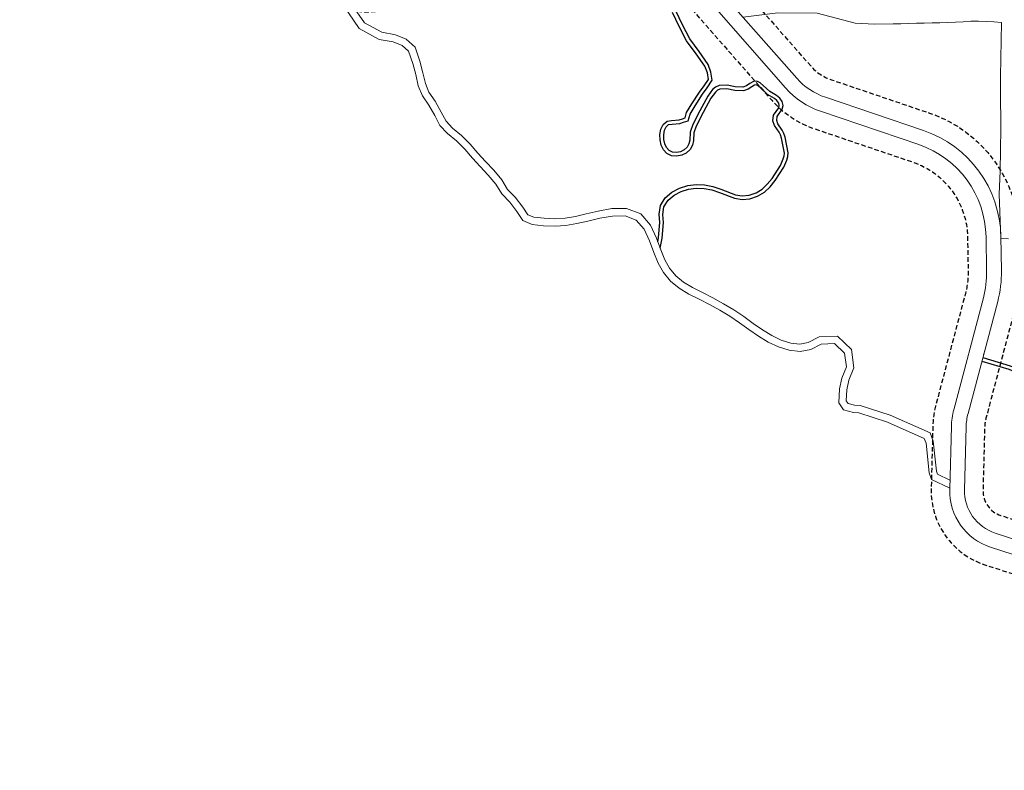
# Model space of a CAD drawing. Header units: millimetres. Extents: x -1402 to -179, y -280 to 6164.
# Tile 1 of 212: x -795 to -529, y -250 to -47. Entities that reach past the tile are written whole.
import ezdxf
from ezdxf.xclip import XClip

# ---------------------------------------------------------------- set-up
doc = ezdxf.new("R2010")
doc.units = ezdxf.units.MM
doc.header["$XCLIPFRAME"] = 0
doc.linetypes.add('AJN-Projection', pattern=[0.375, 0.25, -0.125])
doc.layers.get('0').update_dxf_attribs({"linetype": 'CONTINUOUS'})
doc.layers.get('DEFPOINTS').update_dxf_attribs({"linetype": 'CONTINUOUS'})
doc.layers.add('AJN-9-CIRCULATION-BIKE', color=251, linetype='CONTINUOUS', lineweight=5)
doc.layers.add('AJN-9-CIRCULATION-CAR', color=251, linetype='CONTINUOUS', lineweight=5)
doc.layers.add('AJN-9-CIRCULATION-PIETON', color=251, linetype='CONTINUOUS')

# ---------------------------------------------------------------- blocks, each defined once
blk = doc.blocks.new('AJN-929-MASSE ROUTE')
at = {"layer": 'AJN-9-CIRCULATION-BIKE'}
for p, q in [((-528.12, -105.95), (-530.13, -105.7)), ((-534.82, -137.26), (-534.43, -135.8))]:
    blk.add_line(p, q, dxfattribs=at)
at = {"layer": 'AJN-9-CIRCULATION-BIKE', "flags": 128}
for points in [[(-714.7, -32.6), (-703.46, -49.06), (-698.06, -52.01), (-694.27, -52.71), (-691.87, -53.67), (-690.13, -55.23), (-689.02, -58.49), (-688.22, -61.54), (-687.53, -64.54), (-686.43, -67.27), (-684.65, -69.8), (-683.06, -72.59), (-681.66, -75.28), (-679.66, -77.43), (-677.23, -79.44), (-674.98, -81.7), (-672.91, -84.07), (-670.85, -86.4), (-668.65, -88.66), (-666.6, -91.13), (-664.98, -93.77), (-662.84, -95.99), (-660.9, -98.51), (-659.24, -100.99), (-656.77, -102.06), (-653.66, -102.35), (-650.59, -102.46), (-647.64, -102.28), (-644.72, -101.79), (-641.7, -101.11), (-638.51, -100.36), (-635.07, -99.74), (-631.64, -99.7), (-628.64, -100.83), (-626.51, -103.33), (-625.07, -106.47), (-623.92, -109.6), (-622.75, -112.44), (-621.29, -115.01), (-619.37, -117.32), (-617.06, -119.25), (-614.45, -120.82), (-611.67, -122.22), (-608.85, -123.64), (-606.09, -125.16), (-603.38, -126.8), (-600.76, -128.58), (-598.19, -130.41), (-595.62, -132.19), (-593, -133.8), (-590.26, -135.11), (-587.35, -136.03), (-584.33, -136.38), (-581.51, -135.82), (-578.68, -134.36), (-575.05, -134.2), (-572.36, -136.8), (-571.89, -140.48), (-573.1, -143.52), (-573.76, -146.41), (-573.95, -150.23), (-572.66, -152.11), (-570, -152.87), (-568.53, -152.92), (-560.81, -155.43), (-550.85, -159.84), (-550.37, -161.08), (-549.53, -169.16), (-548.9, -170.92), (-543.96, -173.25)], [(-708.68, -37.87), (-702.08, -47.53), (-697.38, -50.1), (-693.71, -50.77), (-690.8, -51.95), (-688.41, -54.09), (-687.11, -57.92), (-686.28, -61.06), (-685.61, -63.93), (-684.66, -66.31), (-682.96, -68.73), (-681.31, -71.64), (-680.02, -74.12), (-678.29, -75.97), (-675.88, -77.96), (-673.52, -80.33), (-671.4, -82.75), (-669.38, -85.04), (-667.16, -87.32), (-664.97, -89.96), (-663.39, -92.54), (-661.32, -94.68), (-659.27, -97.35), (-657.91, -99.39), (-656.27, -100.09), (-653.53, -100.35), (-650.61, -100.46), (-647.87, -100.29), (-645.1, -99.83), (-642.15, -99.16), (-638.91, -98.4), (-635.26, -97.75), (-631.29, -97.69), (-627.44, -99.14), (-624.81, -102.25), (-623.22, -105.7), (-622.05, -108.88), (-620.95, -111.56), (-619.64, -113.87), (-617.95, -115.9), (-615.89, -117.61), (-613.48, -119.07), (-610.77, -120.44), (-607.92, -121.87), (-605.09, -123.43), (-602.31, -125.12), (-599.62, -126.93), (-597.04, -128.78), (-594.53, -130.52), (-592.04, -132.04), (-589.52, -133.25), (-586.93, -134.07), (-584.42, -134.36), (-582.18, -133.92), (-579.21, -132.38), (-574.27, -132.16), (-570.47, -135.85), (-569.84, -140.74), (-571.18, -144.12), (-571.78, -146.69), (-571.92, -149.65), (-571.42, -150.39), (-569.68, -150.88), (-568.18, -150.93), (-560.09, -153.56), (-549.28, -158.35), (-548.41, -160.61), (-547.57, -168.71), (-547.29, -169.47), (-543.91, -171.07)], [(-530.02, -47.49), (-532.07, -47.31), (-534.14, -47.16), (-536.18, -47.09), (-538.22, -47.13), (-540.31, -47.25), (-542.42, -47.35), (-544.53, -47.43), (-546.64, -47.5), (-548.75, -47.55), (-550.85, -47.6), (-552.95, -47.66), (-555.05, -47.72), (-557.16, -47.78), (-559.27, -47.84), (-564.22, -47.9), (-569.47, -47.59), (-579.73, -44.9), (-590.43, -44.85), (-599.76, -46.03)], [(-530.02, -47.49), (-530.22, -62.08), (-530.24, -65.93), (-530.15, -76.12), (-530.37, -87.62), (-530.57, -93.81), (-530.13, -105.7)]]:
    blk.add_lwpolyline(points, dxfattribs=at)
at = {"layer": 'AJN-9-CIRCULATION-CAR', "flags": 128}
for points in [[(-415.5, 164.45), (-560.77, 164.45, 0.150211), (-783.18, 96.09, 0.415079), (-787.41, 73.83), (-714.7, -32.6, 0.278477), (-699.65, -39.47, 0.207314), (-646.04, -8.51, -0.026766), (-643.93, -5.96, -0.580748), (-623.62, -10.64, -0.010013), (-622.97, -12.96), (-622.16, -16.12, 0.117872), (-608.25, -42.43), (-588.29, -65.14, 0.131416), (-578.84, -71.45), (-552.33, -80.44, -0.316682), (-534.15, -105.36), (-533.99, -114.54, -0.069036), (-534.88, -121.85), (-542.88, -152.09, 0.058225), (-543.53, -156.6), (-543.97, -173.58, 0.332445), (-532.91, -189.22), (-471.15, -209.22)], [(-528.61, 26.28, -0.024643), (-535.46, 23.66, -0.040975), (-610.12, 5.82, 0.455569), (-619.79, -9.49, -0.010001), (-619.1, -11.96), (-618.29, -15.12, 0.117872), (-605.24, -39.79), (-585.29, -62.5, 0.131416), (-577.55, -67.66), (-551.05, -76.65, -0.316682), (-530.15, -105.29), (-529.99, -114.47, -0.069036), (-531.01, -122.88), (-539.02, -153.12, 0.058225), (-539.53, -156.7), (-539.97, -173.69, 0.332445), (-531.67, -185.42), (-476.65, -203.23, 0.393206)]]:
    blk.add_lwpolyline(points, format="xyb", dxfattribs=at)
at = {"layer": 'AJN-9-CIRCULATION-PIETON', "flags": 128}
for points in [[(-622.85, -106.69), (-622.62, -105.57), (-622.32, -101.46), (-622.46, -99.26), (-622.13, -96.91), (-620.8, -94.84), (-618.99, -93.27), (-616.94, -92.17), (-614.73, -91.48), (-612.46, -91.2), (-610.17, -91.3), (-607.93, -91.74), (-605.81, -92.48), (-601.85, -93.98), (-600.01, -94.31), (-598.13, -94.14), (-596.28, -93.49), (-594.64, -92.46), (-593.24, -91.14), (-591.97, -89.58), (-589.7, -86.08), (-588.92, -84.33), (-588.65, -83.49), (-588.58, -82.72), (-589.37, -78.7), (-589.66, -77.83), (-590.06, -77.09), (-591.33, -75.31), (-591.71, -74.01), (-591.53, -72.52), (-590.16, -70.49), (-590, -69.89), (-590.17, -69.24), (-590.64, -68.56), (-591.31, -68.01), (-593.17, -66.91), (-594.99, -65.22), (-595.74, -64.57), (-596.24, -64.32), (-596.66, -64.37), (-597.39, -64.82), (-598.42, -65.49), (-599.68, -65.93), (-602.02, -65.82), (-604.18, -65.41), (-606.03, -65.47), (-606.68, -65.76), (-607.28, -66.25), (-608.48, -67.86), (-610.59, -71.78), (-612.46, -75.44), (-613.09, -77.27), (-613.18, -79.33), (-613.45, -80.59), (-614.09, -81.78), (-615.12, -82.72), (-616.37, -83.34), (-617.74, -83.6), (-619.12, -83.45), (-620.34, -82.83), (-621.27, -81.82), (-621.9, -80.56), (-622.21, -79.14), (-622.24, -77.67), (-621.97, -76.27), (-621.37, -75.01), (-620.33, -74.1), (-619.1, -73.89), (-617.06, -73.74), (-616.16, -73.45), (-615.46, -73.21), (-615.04, -71.81), (-613.59, -69.47), (-611.58, -66.25), (-610.29, -64.54), (-609.17, -62.81), (-609.43, -61.09), (-610.14, -59.29), (-612.47, -55.88), (-615.06, -52.41), (-617.03, -48.54), (-618.85, -44.77)], [(-622.2, -108.46), (-621.63, -105.71), (-621.32, -101.46), (-621.45, -99.3), (-621.17, -97.27), (-620.04, -95.5), (-618.42, -94.1), (-616.55, -93.09), (-614.52, -92.47), (-612.42, -92.21), (-610.29, -92.3), (-608.19, -92.71), (-606.15, -93.42), (-602.12, -94.95), (-600.05, -95.31), (-597.92, -95.12), (-595.85, -94.4), (-594.02, -93.26), (-592.5, -91.82), (-591.16, -90.17), (-588.82, -86.56), (-587.99, -84.69), (-587.66, -83.69), (-587.57, -82.67), (-588.4, -78.45), (-588.74, -77.43), (-589.21, -76.56), (-590.42, -74.87), (-590.69, -73.92), (-590.57, -72.88), (-589.24, -70.91), (-588.97, -69.9), (-589.24, -68.82), (-589.9, -67.87), (-590.73, -67.19), (-592.57, -66.11), (-594.32, -64.48), (-595.18, -63.73), (-596.07, -63.3), (-597, -63.41), (-597.93, -63.97), (-598.86, -64.58), (-599.83, -64.92), (-601.9, -64.83), (-604.1, -64.41), (-606.26, -64.48), (-607.2, -64.9), (-608.01, -65.55), (-609.33, -67.32), (-611.48, -71.31), (-613.39, -75.04), (-614.08, -77.08), (-614.18, -79.21), (-614.4, -80.24), (-614.89, -81.16), (-615.69, -81.88), (-616.7, -82.38), (-617.78, -82.59), (-618.83, -82.48), (-619.73, -82.02), (-620.44, -81.25), (-620.95, -80.22), (-621.21, -79.02), (-621.23, -77.76), (-621.01, -76.58), (-620.56, -75.63), (-619.89, -75.04), (-618.98, -74.89), (-616.87, -74.73), (-615.84, -74.4), (-614.64, -73.98), (-614.12, -72.22), (-612.74, -70), (-610.75, -66.81), (-609.47, -65.12), (-608.13, -63.03), (-608.46, -60.83), (-609.25, -58.82), (-611.66, -55.3), (-614.21, -51.88), (-616.13, -48.09), (-617.98, -44.28)], [(-535.01, -137.96), (-527.68, -140.22), (-522.41, -142.42), (-516.7, -144.72), (-499.72, -147.77), (-492.15, -151.53)], [(-535.26, -138.93), (-528.02, -141.16), (-522.79, -143.34), (-516.97, -145.69), (-500.04, -148.73), (-492.79, -152.32)]]:
    blk.add_lwpolyline(points, dxfattribs=at)
at = {"layer": 'DEFPOINTS', "linetype": 'AJN-Projection', "ltscale": 5, "flags": 128}
blk.add_lwpolyline([(-354.06, 185.95, -0.270072), (-339.19, 164.41), (-334.7, 105.89, -0.436819), (-341.68, 98.35), (-383.23, 98.35, -0.414214), (-390.23, 105.35), (-390.23, 134.84, 0.035319), (-390.44, 137.79, 0.081642), (-396.75, 157.91, 0.283157), (-415.5, 169.45), (-560.77, 169.45, 0.150211), (-785.99, 100.23, 0.415079), (-791.54, 71.01), (-718.83, -35.42, 0.278477), (-699.08, -44.44, 0.207314), (-642.03, -11.49, -0.026766), (-640.26, -9.35, -0.580748), (-628.41, -12.08, -0.010013), (-627.82, -14.2), (-627, -17.37, 0.117872), (-612, -45.73), (-592.05, -68.44, 0.131416), (-580.44, -76.18), (-553.94, -85.17, -0.316682), (-539.15, -105.45), (-538.99, -114.63, -0.069036), (-539.71, -120.57), (-547.72, -150.81, 0.058225), (-548.53, -156.47), (-548.97, -173.45, 0.332445), (-534.45, -193.98), (-472.77, -213.95), (-406.06, -238.21, -0.201513), (-402.08, -241.89, 2.448775), (-395.86, -224.79, -0.201513), (-401.27, -225.05), (-454.46, -205.71, -0.424955), (-456.79, -200.45), (-451.22, -186.71, -0.138155), (-447.43, -181.82), (-436.57, -171.61, 0.139379), (-429.67, -160.06), (-423.2, -135.96, -0.049683), (-422.41, -133.84), (-407.08, -102.96, -0.284919), (-403.5, -100.74), (-385.05, -100.74), (-385.05, -84.24), (-419, -84.24, -0.077566), (-420.21, -84.05), (-438.64, -78.15, -0.202179), (-451.4, -64.34), (-453.29, -59.12, -0.047599), (-454.44, -54.67), (-459.19, -24.64, -0.680039), (-452.79, -20.86), (-450.14, -22.92, 0.106109), (-435.7, -29.88), (-411.4, -35.79, 0.078124), (-404.9, -36.32), (-362.33, -33.18), (-363.95, -11.24), (-385.89, -12.86), (-385.37, -19.84, -0.414214), (-386.29, -20.91), (-405.93, -22.36, -0.078124), (-408.1, -22.18), (-432.4, -16.28, -0.106109), (-441.54, -11.87), (-446, -8.4, 0.136456), (-454.92, -4.73), (-467.69, -3.21, -0.096406), (-472.13, -1.79), (-481.88, 3.58, -0.058253), (-484.19, 5.22), (-492.34, 12.61, -0.188385), (-502.41, 32.8), (-506.61, 79.21, -0.529415), (-497.66, 86.55, 0.072131), (-449.4, 79.62, 0.049214), (-439.14, 80.44, 0.050753), (-432.69, 82.48, -0.086541), (-424.87, 84.35), (-339.53, 84.35, -0.391964), (-332.55, 77.89), (-321.59, -65.02, 0.192167), (-312.77, -82.99, 0.192167)], format="xyb", dxfattribs=at)
blk.add_lwpolyline([(-614.26, -10.71), (-613.44, -13.88, 0.117872), (-601.49, -36.49), (-581.53, -59.2, 0.131416), (-575.94, -62.92), (-549.44, -71.92, -0.316682), (-525.15, -105.21), (-524.99, -114.39, -0.069036), (-526.18, -124.16), (-534.18, -154.4, 0.058225), (-534.53, -156.83), (-534.98, -173.82, 0.332445), (-530.13, -180.66), (-475.11, -198.47, 0.393206), (-470.17, -196.17), (-464.19, -181.45, -0.128191), (-456.54, -171.17), (-446.16, -161.41, 0.139379), (-443.19, -156.44), (-436.73, -132.33, -0.049683), (-434.95, -127.62), (-422.63, -102.8, 0.459134), (-425, -97.21), (-443.59, -91.27, -0.208351), (-464.57, -69.11), (-466.46, -63.88, -0.047599), (-468.27, -56.86), (-474.37, -18.3, 0.231723), (-476.39, -15.42), (-488.63, -8.69, -0.058253), (-493.58, -5.15), (-501.74, 2.23, -0.098594), (-512.21, 16.34, 0.406352), (-526.59, 21.7, -0.024643), (-533.9, 18.91, -0.040975), (-609.36, 0.88, 0.455569), (-615, -8.06, -0.010001)], format="xyb", close=True, dxfattribs=at)

msp = doc.modelspace()

# ---------------------------------------------------------------- block references
ref = msp.add_blockref('AJN-929-MASSE ROUTE', (0, 0))
XClip(ref).set_block_clipping_path([(-829.7536975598, -279.5458324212), (-250.3914975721, 214.8546593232)])

doc.saveas('drawing.dxf')
